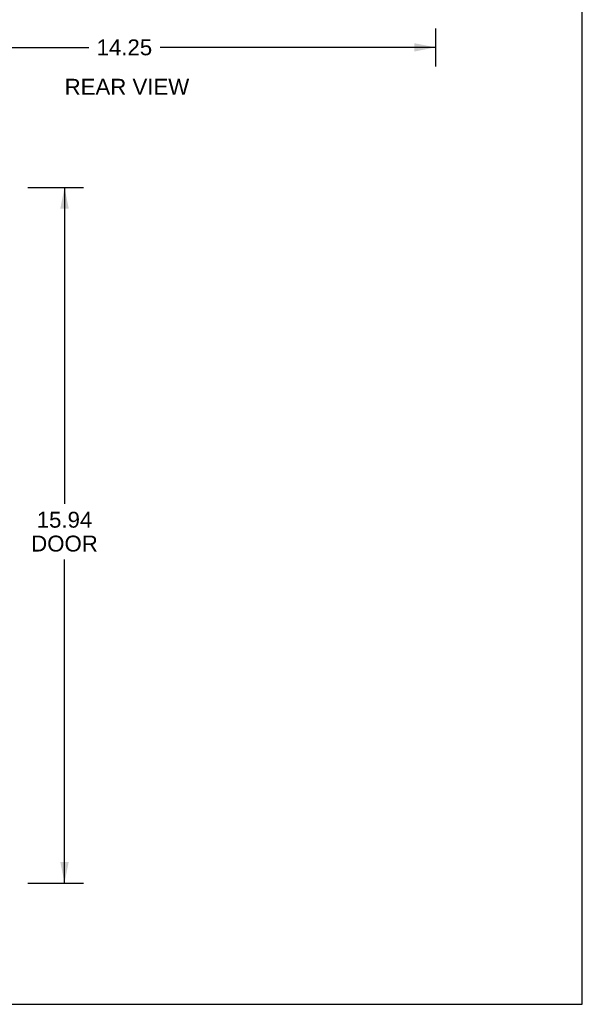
# Model space of a CAD drawing. Header units: inches. Extents: x 0 to 82.5, y 0 to 53.4.
# Tile 86 of 128: x 69.6 to 82.5, y 0 to 22.6. Entities that reach past the tile are written whole.
import ezdxf

# ---------------------------------------------------------------- set-up
doc = ezdxf.new("R2010")
doc.units = ezdxf.units.IN
doc.header["$LTSCALE"] = 4.538835
doc.header["$MEASUREMENT"] = 0
doc.layers.get('0').update_dxf_attribs({"linetype": 'CONTINUOUS'})
doc.layers.add('DIMENSIONS', color=7, linetype='CONTINUOUS')
doc.styles.get("Standard").update_dxf_attribs({"font": 'arial.ttf'})
doc.dimstyles.new('DIMSTYLE_2', dxfattribs={"dimtxt": 0.364078, "dimasz": 0.485437, "dimexe": 0.09, "dimexo": 0.07, "dimgap": 0.0375, "dimtad": 0, "dimtih": 1, "dimtoh": 1, "dimzin": 4, "dimdsep": 46, "dimtxsty": 'Standard', "dimblk": '_FILLED', "dimblk1": '_FILLED', "dimblk2": '_FILLED', "dimcen": 0.09, "dimadec": 3, "dimazin": 1, "dimtfac": 1, "dimtdec": 3, "dimtofl": 0, "dimtmove": 0, "dimatfit": 3, "dimldrblk": '_FILLED', "dimfxl": 0, "dimtolj": 1, "dimtzin": 4, "dimarcsym": 0})

# ---------------------------------------------------------------- blocks, each defined once
blk = doc.blocks.new('_FILLED')
at = {"color": 0, "linetype": 'ByBlock'}
blk.add_solid([(0, 0), (-1, 0.2), (-1, -0.2)], dxfattribs=at)
blk = doc.blocks.new('*D16')
at = {"layer": 'DIMENSIONS', "color": 2, "linetype": 'Continuous'}
for p, q in [((64.909, 22.361), (64.909, 21.493)), ((79.159, 22.361), (79.159, 21.493)), ((64.909, 21.93), (71.216, 21.93)), ((79.159, 21.93), (72.853, 21.93))]:
    blk.add_line(p, q, dxfattribs=at)
at = {"layer": 'DIMENSIONS', "color": 2, "linetype": 'Continuous', "xscale": 0.4854368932, "yscale": 0.4854368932, "zscale": 0.4854368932, "rotation": 180}
blk.add_blockref('_FILLED', (64.909, 21.93), dxfattribs=at)
at = {"layer": 'DIMENSIONS', "color": 2, "linetype": 'Continuous', "xscale": 0.4854368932, "yscale": 0.4854368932, "zscale": 0.4854368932}
blk.add_blockref('_FILLED', (79.159, 21.93), dxfattribs=at)
at = {"layer": 'DIMENSIONS', "color": 2, "linetype": 'Continuous', "insert": (72.034, 22.112), "char_height": 0.3641, "width": 1.27224, "attachment_point": 2, "line_spacing_factor": 0.9}
blk.add_mtext('14.25', dxfattribs=at)
blk = doc.blocks.new('*D18')
at = {"layer": 'DIMENSIONS', "color": 2, "linetype": 'Continuous'}
for p, q in [((69.823, 18.718), (71.098, 18.718)), ((70.662, 18.718), (70.662, 11.469)), ((70.662, 2.778), (70.662, 10.195)), ((69.823, 2.778), (71.098, 2.778))]:
    blk.add_line(p, q, dxfattribs=at)
at = {"layer": 'DIMENSIONS', "color": 2, "linetype": 'Continuous', "xscale": 0.4854368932, "yscale": 0.4854368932, "zscale": 0.4854368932}
for p, rotation in [((70.662, 18.718), 90), ((70.662, 2.778), 270)]:
    blk.add_blockref('_FILLED', p, dxfattribs=dict(at, rotation=rotation))
at = {"layer": 'DIMENSIONS', "color": 2, "linetype": 'Continuous', "insert": (70.662, 11.287), "char_height": 0.3641, "width": 1.52398, "attachment_point": 2, "line_spacing_factor": 0.9}
blk.add_mtext('15.94\\PDOOR', dxfattribs=at)

msp = doc.modelspace()

# ---------------------------------------------------------------- linework, layer by layer
at = {"color": 7, "linetype": 'Continuous'}
for p, q in [((82.524, 0), (82.524, 53.398)), ((0, 0), (82.524, 0))]:
    msp.add_line(p, q, dxfattribs=at)

# ---------------------------------------------------------------- texts
at = {"layer": 'DIMENSIONS', "color": 2, "linetype": 'Continuous', "insert": (72.092, 21.209), "char_height": 0.3641, "width": 2.84766, "attachment_point": 2, "line_spacing_factor": 0.9}
msp.add_mtext('REAR VIEW', dxfattribs=at)

# ---------------------------------------------------------------- dimensions: what is measured, and where the dimension line sits
at = {"layer": 'DIMENSIONS', "color": 2, "linetype": 'Continuous'}
dim = msp.add_linear_dim(base=(79.159, 21.93), p1=(64.909, 21.423), p2=(79.159, 21.423), dimstyle='DIMSTYLE_2', dxfattribs=at)
dim.commit()
dim.dimension.update_dxf_attribs({"geometry": '*D16', "text_midpoint": (72.051, 21.928), "dimtype": 160})
dim = msp.add_linear_dim(base=(70.662, 2.778), p1=(69.753, 18.718), p2=(69.753, 2.778), angle=270, text='<>\\PDOOR', dimstyle='DIMSTYLE_2', dxfattribs=at)
dim.commit()
dim.dimension.update_dxf_attribs({"geometry": '*D18', "text_midpoint": (70.662, 10.832), "dimtype": 160})

doc.saveas('drawing.dxf')
